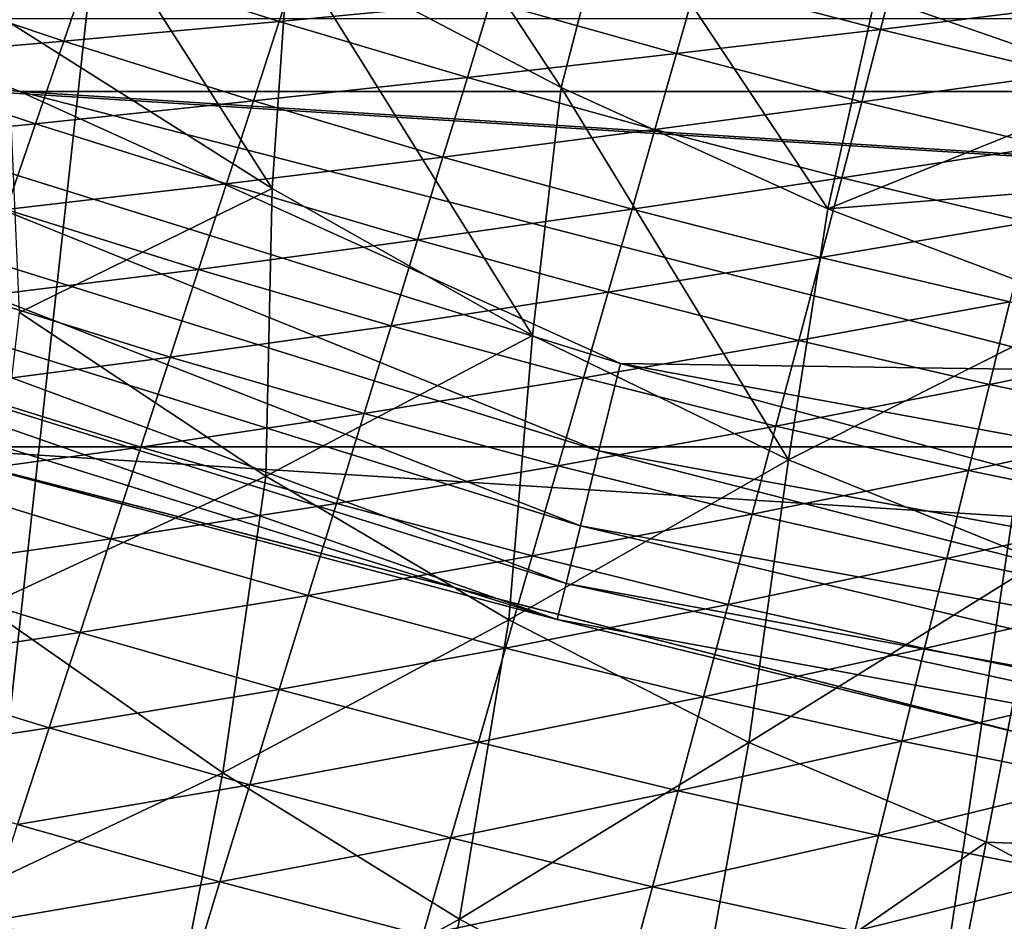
# Model space of a CAD drawing. Header units: metres. Extents: x -25 to 33, y -129 to 30.
# Tile 30 of 84: x -7.39 to -4.75, y -24.95 to -22.53. Entities that reach past the tile are written whole.
import ezdxf

# ---------------------------------------------------------------- set-up
doc = ezdxf.new("R2010")
doc.units = ezdxf.units.M
doc.layers.add('solid_BIDET-ACTIVO_SW0001', color=7, linetype='CONTINUOUS')

msp = doc.modelspace()

# ---------------------------------------------------------------- linework, layer by layer
at = {"layer": 'solid_BIDET-ACTIVO_SW0001'}
for points in [[(-17.217073, -22.117046, 137.318146), (-16.422796, -26.764978, 137.761902), (0.60133, -17.505646, 136.979309)], [(-16.422796, -26.764978, 137.761902), (0.923528, -26.885298, 137.834549), (0.60133, -17.505646, 136.979309)], [(15, -17.783419, 104), (-15, -93.47686, 104), (15, -93.47686, 104)], [(4.170335, -20.070393, 104), (-15, -93.47686, 104), (15, -17.783419, 104)], [(-6.862266, -19.317131, 104), (-9.433573, -18.200006, 104), (-15, -93.47686, 104)], [(-4.170156, -20.070431, 104), (-6.862266, -19.317131, 104), (-15, -93.47686, 104)], [(4.170335, -20.070393, 104), (1.401935, -20.451702, 104), (-15, -93.47686, 104)], [(-1.401779, -20.451714, 104), (-4.170156, -20.070431, 104), (-15, -93.47686, 104)], [(1.401935, -20.451702, 104), (-1.401779, -20.451714, 104), (-15, -93.47686, 104)], [(-10.181882, -21.622168, 14), (7.393621, -22.726805, 14), (10.182508, -21.621872, 14)], [(-10.181882, -21.622168, 14), (-7.393018, -22.727001, 14), (7.393621, -22.726805, 14)], [(-8.566835, -22.588888, 13.965926), (-7.393018, -22.727001, 14), (-10.181882, -21.622168, 14)], [(-5.940543, -22.716669, 78.129028), (-6.671005, -22.332613, 78.088608), (-6.5191, -21.835323, 77.239594)], [(-5.940543, -22.716669, 78.129028), (-6.5191, -21.835323, 77.239594), (-5.801126, -22.178463, 77.289383)], [(-6.716303, -22.987555, 78.88884), (-7.42767, -22.537783, 78.896721), (-7.416386, -21.892727, 78.087379)], [(-6.716303, -22.987555, 78.88884), (-7.416386, -21.892727, 78.087379), (-6.671005, -22.332613, 78.088608)], [(-5.224807, -23.041832, 78.203644), (-5.940543, -22.716669, 78.129028), (-5.801126, -22.178463, 77.289383)], [(-5.224807, -23.041832, 78.203644), (-5.801126, -22.178463, 77.289383), (-5.097475, -22.470312, 77.369698)], [(-5.097475, -22.470312, 77.369698), (-4.308381, -22.204885, 76.596504), (-4.40661, -22.711147, 77.47921)], [(-6.696716, -22.538858, 131.372162), (-7.201585, -22.378319, 131.365829), (-6.630933, -22.33532, 131.195084)], [(-6.017126, -23.381214, 78.918961), (-6.716303, -22.987555, 78.88884), (-6.671005, -22.332613, 78.088608)], [(-6.696716, -22.538858, 131.372162), (-6.630933, -22.33532, 131.195084), (-6.130239, -22.485701, 131.196869)], [(-6.017126, -23.381214, 78.918961), (-6.671005, -22.332613, 78.088608), (-5.940543, -22.716669, 78.129028)], [(-7.274619, -22.591848, 131.529236), (-7.783167, -22.421385, 131.517242), (-7.201585, -22.378319, 131.365829)], [(-7.274619, -22.591848, 131.529236), (-7.201585, -22.378319, 131.365829), (-6.696716, -22.538858, 131.372162)], [(-5.083455, -22.561058, 131.002625), (-5.576888, -22.432232, 131.005676), (-5.035944, -22.376747, 130.799133)], [(-5.083455, -22.561058, 131.002625), (-5.035944, -22.376747, 130.799133), (-4.546204, -22.494818, 130.794601)], [(-7.862667, -22.643021, 131.665253), (-7.783167, -22.421385, 131.517242), (-7.274619, -22.591848, 131.529236)], [(-5.631249, -22.625479, 131.196533), (-6.130239, -22.485701, 131.196869), (-5.576888, -22.432232, 131.005676)], [(-5.631249, -22.625479, 131.196533), (-5.576888, -22.432232, 131.005676), (-5.083455, -22.561058, 131.002625)], [(-5.224807, -23.041832, 78.203644), (-5.097475, -22.470312, 77.369698), (-4.40661, -22.711147, 77.47921)], [(-6.1922, -22.689335, 131.375641), (-6.696716, -22.538858, 131.372162), (-6.130239, -22.485701, 131.196869)], [(-6.1922, -22.689335, 131.375641), (-6.130239, -22.485701, 131.196869), (-5.631249, -22.625479, 131.196533)], [(-4.58965, -22.679413, 130.998383), (-5.083455, -22.561058, 131.002625), (-4.546204, -22.494818, 130.794601)], [(-10.598856, -22.53112, 9), (10.598993, -22.531054, 9), (7.695681, -23.680094, 9)], [(-10.598856, -22.53112, 9), (7.695681, -23.680094, 9), (-7.695598, -23.68012, 9)], [(-7.393398, -23.319912, 79.636856), (-7.42767, -22.537783, 78.896721), (-6.716303, -22.987555, 78.88884)], [(-6.766059, -22.752487, 131.537643), (-7.274619, -22.591848, 131.529236), (-6.696716, -22.538858, 131.372162)], [(-6.766059, -22.752487, 131.537643), (-6.696716, -22.538858, 131.372162), (-6.1922, -22.689335, 131.375641)], [(-5.133646, -22.754587, 131.194366), (-5.631249, -22.625479, 131.196533), (-5.083455, -22.561058, 131.002625)], [(-5.133646, -22.754587, 131.194366), (-5.083455, -22.561058, 131.002625), (-4.58965, -22.679413, 130.998383)], [(-8.65244, -22.814608, 13.865894), (-5.839356, -23.6912, 13.865894), (-8.566835, -22.588888, 13.965926)], [(-8.566835, -22.588888, 13.965926), (-5.781584, -23.456808, 13.965926), (-7.393018, -22.727001, 14)], [(-5.839356, -23.6912, 13.865894), (-5.781584, -23.456808, 13.965926), (-8.566835, -22.588888, 13.965926)], [(-7.350634, -22.813751, 131.679642), (-7.862667, -22.643021, 131.665253), (-7.274619, -22.591848, 131.529236)], [(-7.350634, -22.813751, 131.679642), (-7.274619, -22.591848, 131.529236), (-6.766059, -22.752487, 131.537643)], [(-5.689111, -22.82925, 131.376633), (-6.1922, -22.689335, 131.375641), (-5.631249, -22.625479, 131.196533)], [(-5.689111, -22.82925, 131.376633), (-5.631249, -22.625479, 131.196533), (-5.133646, -22.754587, 131.194366)], [(-7.944899, -22.872143, 131.79982), (-7.862667, -22.643021, 131.665253), (-7.350634, -22.813751, 131.679642)], [(-6.257618, -22.903032, 131.542847), (-6.766059, -22.752487, 131.537643), (-6.1922, -22.689335, 131.375641)], [(-6.257618, -22.903032, 131.542847), (-6.1922, -22.689335, 131.375641), (-5.689111, -22.82925, 131.376633)], [(-4.635609, -22.873245, 131.190674), (-5.133646, -22.754587, 131.194366), (-4.58965, -22.679413, 130.998383)], [(-5.330178, -23.715218, 78.982765), (-6.017126, -23.381214, 78.918961), (-5.940543, -22.716669, 78.129028)], [(-5.330178, -23.715218, 78.982765), (-5.940543, -22.716669, 78.129028), (-5.224807, -23.041832, 78.203644)], [(-5.224807, -23.041832, 78.203644), (-4.40661, -22.711147, 77.47921), (-4.459, -22.981161, 77.877747)], [(-7.393018, -22.727001, 14), (4.483885, -23.475601, 14), (7.393621, -22.726805, 14)], [(-7.393018, -22.727001, 14), (-4.48331, -23.47571, 14), (4.483885, -23.475601, 14)], [(-5.781584, -23.456808, 13.965926), (-4.48331, -23.47571, 14), (-7.393018, -22.727001, 14)], [(-6.838322, -22.974575, 131.69014), (-7.350634, -22.813751, 131.679642), (-6.766059, -22.752487, 131.537643)], [(-6.838322, -22.974575, 131.69014), (-6.766059, -22.752487, 131.537643), (-6.257618, -22.903032, 131.542847)], [(-5.187165, -22.958519, 131.375427), (-5.689111, -22.82925, 131.376633), (-5.133646, -22.754587, 131.194366)], [(-5.187165, -22.958519, 131.375427), (-5.133646, -22.754587, 131.194366), (-4.635609, -22.873245, 131.190674)], [(-8.725931, -23.00839, 13.706737), (-5.888955, -23.892427, 13.706737), (-8.65244, -22.814608, 13.865894)], [(-5.888955, -23.892427, 13.706737), (-5.839356, -23.6912, 13.865894), (-8.65244, -22.814608, 13.865894)], [(-7.429349, -23.043272, 131.816528), (-7.944899, -22.872143, 131.79982), (-7.350634, -22.813751, 131.679642)], [(-7.429349, -23.043272, 131.816528), (-7.350634, -22.813751, 131.679642), (-6.838322, -22.974575, 131.69014)], [(-5.750293, -23.043007, 131.545197), (-6.257618, -22.903032, 131.542847), (-5.689111, -22.82925, 131.376633)], [(-5.750293, -23.043007, 131.545197), (-5.689111, -22.82925, 131.376633), (-5.187165, -22.958519, 131.375427)], [(-4.684696, -23.077322, 131.372375), (-5.187165, -22.958519, 131.375427), (-4.635609, -22.873245, 131.190674)], [(-6.325866, -23.125231, 131.697128), (-6.838322, -22.974575, 131.69014), (-6.257618, -22.903032, 131.542847)], [(-6.325866, -23.125231, 131.697128), (-6.257618, -22.903032, 131.542847), (-5.750293, -23.043007, 131.545197)], [(-6.913228, -23.20437, 131.829102), (-7.429349, -23.043272, 131.816528), (-6.838322, -22.974575, 131.69014)], [(-6.913228, -23.20437, 131.829102), (-6.838322, -22.974575, 131.69014), (-6.325866, -23.125231, 131.697128)], [(-5.243841, -23.172321, 131.545074), (-5.750293, -23.043007, 131.545197), (-5.187165, -22.958519, 131.375427)], [(-5.243841, -23.172321, 131.545074), (-5.187165, -22.958519, 131.375427), (-4.684696, -23.077322, 131.372375)], [(-5.224807, -23.041832, 78.203644), (-4.459, -22.981161, 77.877747), (-4.522196, -23.306866, 78.309212)], [(-6.732923, -23.758448, 79.62101), (-7.393398, -23.319912, 79.636856), (-6.716303, -22.987555, 78.88884)], [(-6.732923, -23.758448, 79.62101), (-6.716303, -22.987555, 78.88884), (-6.017126, -23.381214, 78.918961)], [(-8.782292, -23.157003, 13.49932), (-5.926992, -24.046751, 13.49932), (-8.725931, -23.00839, 13.706737)], [(-5.926992, -24.046751, 13.49932), (-5.888955, -23.892427, 13.706737), (-8.725931, -23.00839, 13.706737)], [(-7.509759, -23.277836, 131.938568), (-7.429349, -23.043272, 131.816528), (-6.913228, -23.20437, 131.829102)], [(-5.814191, -23.265274, 131.701004), (-6.325866, -23.125231, 131.697128), (-5.750293, -23.043007, 131.545197)], [(-5.814191, -23.265274, 131.701004), (-5.750293, -23.043007, 131.545197), (-5.243841, -23.172321, 131.545074)], [(-5.330178, -23.715218, 78.982765), (-5.224807, -23.041832, 78.203644), (-4.522196, -23.306866, 78.309212)], [(-4.736749, -23.291122, 131.542831), (-5.243841, -23.172321, 131.545074), (-4.684696, -23.077322, 131.372375)], [(-6.396676, -23.355194, 131.837967), (-6.913228, -23.20437, 131.829102), (-6.325866, -23.125231, 131.697128)], [(-6.396676, -23.355194, 131.837967), (-6.325866, -23.125231, 131.697128), (-5.814191, -23.265274, 131.701004)], [(-8.782292, -23.157003, 13.49932), (-8.817675, -23.250298, 13.257808), (-5.950871, -24.143629, 13.257808)], [(-8.782292, -23.157003, 13.49932), (-5.950871, -24.143629, 13.257808), (-5.926992, -24.046751, 13.49932)], [(-5.303096, -23.394609, 131.702148), (-5.814191, -23.265274, 131.701004), (-5.243841, -23.172321, 131.545074)], [(-5.303096, -23.394609, 131.702148), (-5.243841, -23.172321, 131.545074), (-4.736749, -23.291122, 131.542831)], [(-6.989789, -23.4394, 131.953293), (-7.509759, -23.277836, 131.938568), (-6.913228, -23.20437, 131.829102)], [(-6.989789, -23.4394, 131.953293), (-6.913228, -23.20437, 131.829102), (-6.396676, -23.355194, 131.837967)], [(-7.694523, -23.681307, 13), (-5.950871, -24.143629, 13.257808), (-8.817675, -23.250298, 13.257808)], [(-5.880548, -23.495331, 131.843521), (-6.396676, -23.355194, 131.837967), (-5.814191, -23.265274, 131.701004)], [(-5.880548, -23.495331, 131.843521), (-5.814191, -23.265274, 131.701004), (-5.303096, -23.394609, 131.702148)], [(-7.59229, -23.518444, 132.046463), (-7.509759, -23.277836, 131.938568), (-6.989789, -23.4394, 131.953293)], [(-4.791224, -23.513359, 131.700943), (-5.303096, -23.394609, 131.702148), (-4.736749, -23.291122, 131.542831)], [(-4.791224, -23.513359, 131.700943), (-4.736749, -23.291122, 131.542831), (-4.229999, -23.398966, 131.538849)], [(-7.486692, -24.108681, 80.303215), (-7.393398, -23.319912, 79.636856), (-6.732923, -23.758448, 79.62101)], [(-5.330178, -23.715218, 78.982765), (-4.522196, -23.306866, 78.309212), (-4.65411, -23.986732, 79.07621)], [(-6.469085, -23.59057, 131.964188), (-6.989789, -23.4394, 131.953293), (-6.396676, -23.355194, 131.837967)], [(-6.469085, -23.59057, 131.964188), (-6.396676, -23.355194, 131.837967), (-5.880548, -23.495331, 131.843521)], [(-6.08065, -24.143948, 79.639778), (-6.732923, -23.758448, 79.62101), (-6.017126, -23.381214, 78.918961)], [(-6.08065, -24.143948, 79.639778), (-6.017126, -23.381214, 78.918961), (-5.330178, -23.715218, 78.982765)], [(-5.364685, -23.624685, 131.84613), (-5.880548, -23.495331, 131.843521), (-5.303096, -23.394609, 131.702148)], [(-5.364685, -23.624685, 131.84613), (-5.303096, -23.394609, 131.702148), (-4.791224, -23.513359, 131.700943)], [(-4.279484, -23.621105, 131.697784), (-4.791224, -23.513359, 131.700943), (-4.229999, -23.398966, 131.538849)], [(-7.068424, -23.680584, 132.063339), (-7.59229, -23.518444, 132.046463), (-6.989789, -23.4394, 131.953293)], [(-7.068424, -23.680584, 132.063339), (-6.989789, -23.4394, 131.953293), (-6.469085, -23.59057, 131.964188)], [(-5.839356, -23.6912, 13.865894), (-2.941122, -24.222322, 13.865894), (-5.781584, -23.456808, 13.965926)], [(-5.781584, -23.456808, 13.965926), (-2.912024, -23.982674, 13.965926), (-4.48331, -23.47571, 14)], [(-2.941122, -24.222322, 13.865894), (-2.912024, -23.982674, 13.965926), (-5.781584, -23.456808, 13.965926)], [(-5.948434, -23.73097, 131.971619), (-6.469085, -23.59057, 131.964188), (-5.880548, -23.495331, 131.843521)], [(-5.948434, -23.73097, 131.971619), (-5.880548, -23.495331, 131.843521), (-5.364685, -23.624685, 131.84613)], [(-7.676654, -23.764324, 132.139862), (-7.59229, -23.518444, 132.046463), (-7.068424, -23.680584, 132.063339)], [(-4.847888, -23.743357, 131.846222), (-5.364685, -23.624685, 131.84613), (-4.791224, -23.513359, 131.700943)], [(-4.847888, -23.743357, 131.846222), (-4.791224, -23.513359, 131.700943), (-4.279484, -23.621105, 131.697784)], [(-6.543504, -23.832184, 132.076324), (-7.068424, -23.680584, 132.063339), (-6.469085, -23.59057, 131.964188)], [(-6.543504, -23.832184, 132.076324), (-6.469085, -23.59057, 131.964188), (-5.948434, -23.73097, 131.971619)], [(-5.427719, -23.860498, 131.975998), (-5.948434, -23.73097, 131.971619), (-5.364685, -23.624685, 131.84613)], [(-5.427719, -23.860498, 131.975998), (-5.364685, -23.624685, 131.84613), (-4.847888, -23.743357, 131.846222)], [(-4.330997, -23.85096, 131.844193), (-4.847888, -23.743357, 131.846222), (-4.279484, -23.621105, 131.697784)], [(-7.695598, -23.68012, 9), (7.695681, -23.680094, 9), (4.666842, -24.458733, 9)], [(-7.695598, -23.68012, 9), (-4.666806, -24.458738, 9), (-7.694523, -23.681307, 13)], [(-7.695598, -23.68012, 9), (4.666842, -24.458733, 9), (-4.666806, -24.458738, 9)], [(-7.694523, -23.681307, 13), (-4.665795, -24.458952, 13), (-5.950871, -24.143629, 13.257808)], [(-4.666806, -24.458738, 9), (-4.665795, -24.458952, 13), (-7.694523, -23.681307, 13)], [(-7.148852, -23.927153, 132.15889), (-7.676654, -23.764324, 132.139862), (-7.068424, -23.680584, 132.063339)], [(-7.148852, -23.927153, 132.15889), (-7.068424, -23.680584, 132.063339), (-6.543504, -23.832184, 132.076324)], [(-5.888955, -23.892427, 13.706737), (-2.966104, -24.428061, 13.706737), (-5.839356, -23.6912, 13.865894)], [(-2.966104, -24.428061, 13.706737), (-2.941122, -24.222322, 13.865894), (-5.839356, -23.6912, 13.865894)], [(-5.436794, -24.472803, 79.690002), (-6.08065, -24.143948, 79.639778), (-5.330178, -23.715218, 78.982765)], [(-5.436794, -24.472803, 79.690002), (-5.330178, -23.715218, 78.982765), (-4.65411, -23.986732, 79.07621)], [(-6.018247, -23.972904, 132.085785), (-6.543504, -23.832184, 132.076324), (-5.948434, -23.73097, 131.971619)], [(-6.018247, -23.972904, 132.085785), (-5.948434, -23.73097, 131.971619), (-5.427719, -23.860498, 131.975998)], [(-4.9059, -23.979235, 131.977707), (-5.427719, -23.860498, 131.975998), (-4.847888, -23.743357, 131.846222)], [(-4.9059, -23.979235, 131.977707), (-4.847888, -23.743357, 131.846222), (-4.330997, -23.85096, 131.844193)], [(-7.762577, -24.014727, 132.218475), (-7.676654, -23.764324, 132.139862), (-7.148852, -23.927153, 132.15889)], [(-6.848017, -24.554262, 80.271889), (-7.486692, -24.108681, 80.303215), (-6.732923, -23.758448, 79.62101)], [(-6.848017, -24.554262, 80.271889), (-6.732923, -23.758448, 79.62101), (-6.08065, -24.143948, 79.639778)], [(-6.619659, -24.079275, 132.174042), (-7.148852, -23.927153, 132.15889), (-6.543504, -23.832184, 132.076324)], [(-6.619659, -24.079275, 132.174042), (-6.543504, -23.832184, 132.076324), (-6.018247, -23.972904, 132.085785)], [(-4.38375, -24.086824, 131.977158), (-4.9059, -23.979235, 131.977707), (-4.330997, -23.85096, 131.844193)], [(-5.49258, -24.102648, 132.092133), (-6.018247, -23.972904, 132.085785), (-5.427719, -23.860498, 131.975998)], [(-5.49258, -24.102648, 132.092133), (-5.427719, -23.860498, 131.975998), (-4.9059, -23.979235, 131.977707)], [(-5.926992, -24.046751, 13.49932), (-2.985262, -24.585842, 13.49932), (-5.888955, -23.892427, 13.706737)], [(-2.985262, -24.585842, 13.49932), (-2.966104, -24.428061, 13.706737), (-5.888955, -23.892427, 13.706737)], [(-7.230805, -24.17836, 132.239655), (-7.762577, -24.014727, 132.218475), (-7.148852, -23.927153, 132.15889)], [(-7.230805, -24.17836, 132.239655), (-7.148852, -23.927153, 132.15889), (-6.619659, -24.079275, 132.174042)], [(-6.089723, -24.220392, 132.185699), (-6.619659, -24.079275, 132.174042), (-6.018247, -23.972904, 132.085785)], [(-6.089723, -24.220392, 132.185699), (-6.018247, -23.972904, 132.085785), (-5.49258, -24.102648, 132.092133)], [(-4.965623, -24.22147, 132.095718), (-5.49258, -24.102648, 132.092133), (-4.9059, -23.979235, 131.977707)], [(-4.965623, -24.22147, 132.095718), (-4.9059, -23.979235, 131.977707), (-4.38375, -24.086824, 131.977158)], [(-5.436794, -24.472803, 79.690002), (-4.65411, -23.986732, 79.07621), (-4.800396, -24.740675, 79.767639)], [(-4.800396, -24.740675, 79.767639), (-4.65411, -23.986732, 79.07621), (-2.387275, -24.836926, 79.557495)], [(-7.849787, -24.268906, 132.282074), (-7.762577, -24.014727, 132.218475), (-7.230805, -24.17836, 132.239655)], [(-5.926992, -24.046751, 13.49932), (-5.950871, -24.143629, 13.257808), (-2.997289, -24.684895, 13.257808)], [(-5.926992, -24.046751, 13.49932), (-2.997289, -24.684895, 13.257808), (-2.985262, -24.585842, 13.49932)], [(-6.697289, -24.331108, 132.25708), (-7.230805, -24.17836, 132.239655), (-6.619659, -24.079275, 132.174042)], [(-6.697289, -24.331108, 132.25708), (-6.619659, -24.079275, 132.174042), (-6.089723, -24.220392, 132.185699)], [(-4.438086, -24.329054, 132.096954), (-4.965623, -24.22147, 132.095718), (-4.38375, -24.086824, 131.977158)], [(-7.641913, -24.929831, 80.885796), (-7.486692, -24.108681, 80.303215), (-6.848017, -24.554262, 80.271889)], [(-5.559017, -24.350407, 132.194214), (-6.089723, -24.220392, 132.185699), (-5.49258, -24.102648, 132.092133)], [(-5.559017, -24.350407, 132.194214), (-5.49258, -24.102648, 132.092133), (-4.965623, -24.22147, 132.095718)], [(-6.213572, -24.947094, 80.274887), (-6.848017, -24.554262, 80.271889), (-6.08065, -24.143948, 79.639778)], [(-6.213572, -24.947094, 80.274887), (-6.08065, -24.143948, 79.639778), (-5.436794, -24.472803, 79.690002)], [(-4.665795, -24.458952, 13), (-2.997289, -24.684895, 13.257808), (-5.950871, -24.143629, 13.257808)], [(-7.314014, -24.433466, 132.305405), (-7.849787, -24.268906, 132.282074), (-7.230805, -24.17836, 132.239655)], [(-7.314014, -24.433466, 132.305405), (-7.230805, -24.17836, 132.239655), (-6.697289, -24.331108, 132.25708)], [(-6.162611, -24.472708, 132.271072), (-6.697289, -24.331108, 132.25708), (-6.089723, -24.220392, 132.185699)], [(-6.162611, -24.472708, 132.271072), (-6.089723, -24.220392, 132.185699), (-5.559017, -24.350407, 132.194214)], [(-5.026824, -24.469357, 132.199936), (-5.559017, -24.350407, 132.194214), (-4.965623, -24.22147, 132.095718)], [(-5.026824, -24.469357, 132.199936), (-4.965623, -24.22147, 132.095718), (-4.438086, -24.329054, 132.096954)], [(-7.938479, -24.527288, 132.330658), (-7.849787, -24.268906, 132.282074), (-7.314014, -24.433466, 132.305405)], [(-6.776134, -24.586948, 132.325165), (-7.314014, -24.433466, 132.305405), (-6.697289, -24.331108, 132.25708)], [(-6.776134, -24.586948, 132.325165), (-6.697289, -24.331108, 132.25708), (-6.162611, -24.472708, 132.271072)], [(-5.626792, -24.603067, 132.281967), (-6.162611, -24.472708, 132.271072), (-5.559017, -24.350407, 132.194214)], [(-5.626792, -24.603067, 132.281967), (-5.559017, -24.350407, 132.194214), (-5.026824, -24.469357, 132.199936)], [(-4.493786, -24.576963, 132.203232), (-5.026824, -24.469357, 132.199936), (-4.438086, -24.329054, 132.096954)], [(-7.398674, -24.692837, 132.35611), (-7.938479, -24.527288, 132.330658), (-7.314014, -24.433466, 132.305405)], [(-7.398674, -24.692837, 132.35611), (-7.314014, -24.433466, 132.305405), (-6.776134, -24.586948, 132.325165)], [(-6.236663, -24.729128, 132.341644), (-6.776134, -24.586948, 132.325165), (-6.162611, -24.472708, 132.271072)], [(-6.236663, -24.729128, 132.341644), (-6.162611, -24.472708, 132.271072), (-5.626792, -24.603067, 132.281967)], [(-5.583951, -25.28314, 80.309959), (-6.213572, -24.947094, 80.274887), (-5.436794, -24.472803, 79.690002)], [(-5.089276, -24.722208, 132.290085), (-5.626792, -24.603067, 132.281967), (-5.026824, -24.469357, 132.199936)], [(-5.583951, -25.28314, 80.309959), (-5.436794, -24.472803, 79.690002), (-4.800396, -24.740675, 79.767639)], [(-5.089276, -24.722208, 132.290085), (-5.026824, -24.469357, 132.199936), (-4.493786, -24.576963, 132.203232)], [(-7.641913, -24.929831, 80.885796), (-6.848017, -24.554262, 80.271889), (-7.012486, -25.387297, 80.834724)], [(-7.012486, -25.387297, 80.834724), (-6.848017, -24.554262, 80.271889), (-6.213572, -24.947094, 80.274887)], [(-6.856385, -24.847095, 132.378265), (-7.398674, -24.692837, 132.35611), (-6.776134, -24.586948, 132.325165)], [(-6.856385, -24.847095, 132.378265), (-6.776134, -24.586948, 132.325165), (-6.236663, -24.729128, 132.341644)], [(-4.550641, -24.829889, 132.295746), (-5.089276, -24.722208, 132.290085), (-4.493786, -24.576963, 132.203232)], [(-5.695668, -24.859922, 132.355133), (-6.236663, -24.729128, 132.341644), (-5.626792, -24.603067, 132.281967)], [(-5.695668, -24.859922, 132.355133), (-5.626792, -24.603067, 132.281967), (-5.089276, -24.722208, 132.290085)], [(-7.483841, -24.954098, 132.391266), (-7.398674, -24.692837, 132.35611), (-6.856385, -24.847095, 132.378265)], [(-5.152757, -24.979332, 132.365906), (-5.695668, -24.859922, 132.355133), (-5.089276, -24.722208, 132.290085)], [(-5.152757, -24.979332, 132.365906), (-5.089276, -24.722208, 132.290085), (-4.550641, -24.829889, 132.295746)], [(-6.312063, -24.989883, 132.397385), (-6.856385, -24.847095, 132.378265), (-6.236663, -24.729128, 132.341644)], [(-6.312063, -24.989883, 132.397385), (-6.236663, -24.729128, 132.341644), (-5.695668, -24.859922, 132.355133)], [(-5.583951, -25.28314, 80.309959), (-4.800396, -24.740675, 79.767639), (-4.880433, -25.153175, 80.090263)], [(-4.880433, -25.153175, 80.090263), (-4.800396, -24.740675, 79.767639), (-2.496557, -25.973886, 80.412537)], [(-4.800396, -24.740675, 79.767639), (-2.387275, -24.836926, 79.557495), (-2.496557, -25.973886, 80.412537)], [(-4.608443, -25.087152, 132.374237), (-5.152757, -24.979332, 132.365906), (-4.550641, -24.829889, 132.295746)], [(-6.937122, -25.109291, 132.415924), (-7.483841, -24.954098, 132.391266), (-6.856385, -24.847095, 132.378265)], [(-6.937122, -25.109291, 132.415924), (-6.856385, -24.847095, 132.378265), (-6.312063, -24.989883, 132.397385)], [(-5.765823, -25.121124, 132.413666), (-6.312063, -24.989883, 132.397385), (-5.695668, -24.859922, 132.355133)], [(-5.765823, -25.121124, 132.413666), (-5.695668, -24.859922, 132.355133), (-5.152757, -24.979332, 132.365906)], [(-7.641913, -24.929831, 80.885796), (-7.012486, -25.387297, 80.834724), (-7.836895, -25.781532, 81.377953)], [(-7.012486, -25.387297, 80.834724), (-6.213572, -24.947094, 80.274887), (-6.382821, -25.791639, 80.818825)], [(-6.382821, -25.791639, 80.818825), (-6.213572, -24.947094, 80.274887), (-5.583951, -25.28314, 80.309959)]]:
    msp.add_3dface(points, dxfattribs=at)

doc.saveas('drawing.dxf')
